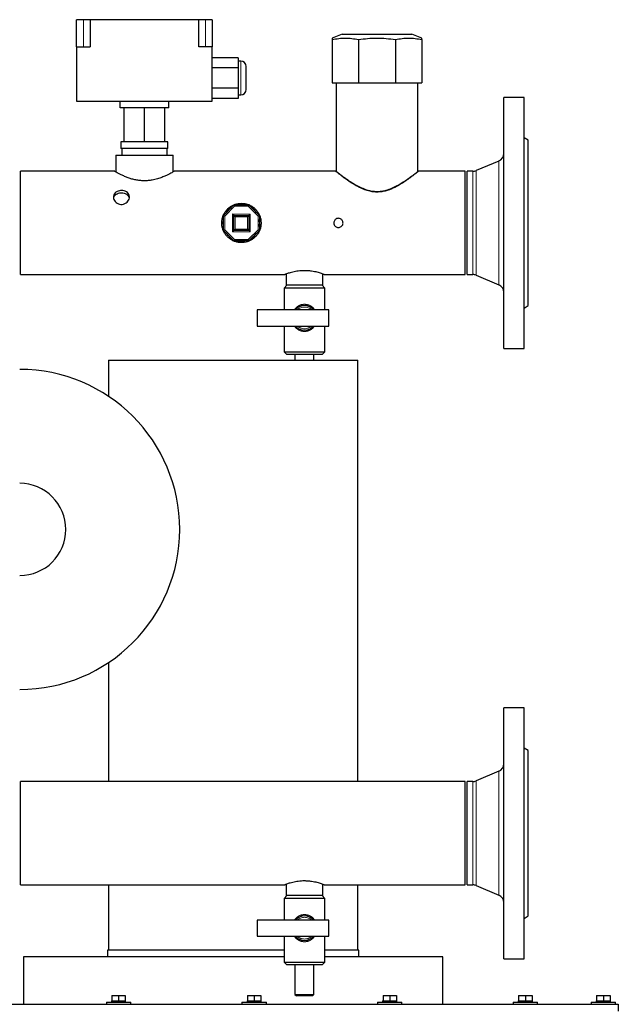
# Model space of a CAD drawing. Header units: millimetres. Extents: x 37 to 252, y 66 to 151.
# Tile 17 of 68: x 73 to 82, y 77 to 91. Entities that reach past the tile are written whole.
import ezdxf

# ---------------------------------------------------------------- set-up
doc = ezdxf.new("R2010")
doc.units = ezdxf.units.MM
doc.linetypes.add('PHANTOM', pattern=[12.7, 6.35, -1.27, 1.27, -1.27, 1.27, -1.27])

msp = doc.modelspace()

# ---------------------------------------------------------------- linework, layer by layer
at = {"color": 7, "linetype": 'Continuous', "lineweight": 25}
for p, q in [((73.817, 91.47), (73.717, 91.47)), ((73.717, 91.07), (73.717, 91.47)), ((73.917, 91.47), (73.817, 91.47)), ((73.917, 91.47), (73.917, 91.07)), ((75.517, 91.47), (73.917, 91.47)), ((75.517, 91.07), (75.517, 91.47)), ((75.617, 91.47), (75.517, 91.47)), ((75.717, 91.47), (75.617, 91.47)), ((75.717, 91.47), (75.717, 91.07)), ((77.633, 91.257), (77.487, 91.199)), ((77.633, 91.257), (78.662, 91.257)), ((78.807, 91.199), (78.662, 91.257)), ((73.717, 91.07), (73.917, 91.07)), ((73.717, 91.07), (73.717, 90.27)), ((75.717, 91.07), (75.517, 91.07)), ((75.717, 90.27), (75.717, 91.07)), ((77.487, 91.177), (77.487, 90.537)), ((77.874, 91.177), (77.874, 90.537)), ((78.421, 91.177), (78.421, 90.537)), ((78.807, 91.177), (78.807, 90.537)), ((76.097, 90.91), (75.717, 90.91)), ((76.097, 90.91), (76.097, 90.76)), ((76.097, 90.76), (75.717, 90.76)), ((76.137, 90.86), (76.097, 90.86)), ((76.097, 90.76), (76.097, 90.46)), ((76.217, 90.61), (76.217, 90.78)), ((76.217, 90.44), (76.217, 90.61)), ((76.097, 90.46), (75.717, 90.46)), ((76.097, 90.46), (76.097, 90.31)), ((77.487, 90.537), (77.874, 90.537)), ((77.544, 90.537), (77.544, 89.233)), ((77.874, 90.537), (78.421, 90.537)), ((78.421, 90.537), (78.807, 90.537)), ((78.75, 89.233), (78.75, 90.537)), ((76.097, 90.36), (76.137, 90.36)), ((80.317, 90.323), (80.017, 90.323)), ((80.017, 86.623), (80.017, 90.323)), ((80.317, 86.623), (80.317, 90.323)), ((73.717, 90.27), (75.717, 90.27)), ((74.357, 90.17), (74.357, 90.27)), ((75.077, 90.17), (74.357, 90.17)), ((74.417, 89.67), (74.417, 90.17)), ((74.717, 89.67), (74.717, 90.17)), ((75.017, 89.67), (75.017, 90.17)), ((75.077, 90.17), (75.077, 90.27)), ((76.097, 90.31), (75.717, 90.31)), ((74.371, 89.67), (74.371, 89.57)), ((74.417, 89.67), (74.371, 89.67)), ((74.717, 89.67), (74.417, 89.67)), ((75.017, 89.67), (74.717, 89.67)), ((75.064, 89.67), (75.017, 89.67)), ((75.064, 89.57), (75.064, 89.67)), ((80.377, 89.693), (80.317, 89.728)), ((80.377, 87.253), (80.377, 89.693)), ((74.293, 89.47), (74.293, 89.225)), ((74.293, 89.47), (74.716, 89.47)), ((75.064, 89.57), (74.371, 89.57)), ((74.383, 89.57), (74.383, 89.47)), ((74.716, 89.47), (75.141, 89.47)), ((75.051, 89.47), (75.051, 89.57)), ((75.141, 89.225), (75.141, 89.47)), ((79.944, 89.386), (79.608, 89.244)), ((74.278, 89.234), (72.887, 89.234)), ((72.887, 87.712), (72.887, 89.234)), ((77.538, 89.234), (75.156, 89.234)), ((79.447, 89.234), (78.757, 89.234)), ((79.447, 87.712), (79.447, 89.234)), ((79.561, 89.234), (79.477, 89.234)), ((79.477, 87.712), (79.477, 89.234)), ((75.882, 88.583), (76.037, 88.738)), ((76.037, 88.738), (76.257, 88.738)), ((76.257, 88.738), (76.412, 88.583)), ((75.882, 88.363), (75.882, 88.583)), ((76.037, 88.363), (76.037, 88.583)), ((76.037, 88.583), (76.257, 88.583)), ((76.257, 88.583), (76.257, 88.363)), ((76.412, 88.583), (76.412, 88.363)), ((76.037, 88.208), (75.882, 88.363)), ((76.257, 88.363), (76.037, 88.363)), ((76.412, 88.363), (76.257, 88.208)), ((76.257, 88.208), (76.037, 88.208)), ((72.887, 87.712), (76.788, 87.712)), ((76.807, 87.719), (76.807, 87.553)), ((77.347, 87.553), (77.347, 87.719)), ((77.366, 87.712), (79.447, 87.712)), ((79.477, 87.712), (79.561, 87.712)), ((79.608, 87.702), (79.944, 87.56)), ((76.817, 87.553), (76.777, 87.513)), ((76.777, 87.513), (76.777, 87.193)), ((77.377, 87.513), (76.777, 87.513)), ((77.077, 87.553), (76.807, 87.553)), ((77.347, 87.553), (77.077, 87.553)), ((77.377, 87.513), (77.337, 87.553)), ((77.377, 87.193), (77.377, 87.513)), ((77.437, 87.193), (76.377, 87.193)), ((76.377, 87.193), (76.377, 86.953)), ((77.437, 86.953), (77.437, 87.193)), ((80.317, 87.218), (80.377, 87.253)), ((76.377, 86.953), (77.437, 86.953)), ((76.777, 86.953), (76.777, 86.573)), ((77.377, 86.573), (77.377, 86.953)), ((76.777, 86.573), (76.817, 86.533)), ((76.777, 86.573), (77.377, 86.573)), ((77.337, 86.533), (77.377, 86.573)), ((80.017, 86.623), (80.317, 86.623)), ((74.185, 86.45), (74.185, 85.917)), ((74.185, 86.45), (75.318, 86.45)), ((75.318, 86.45), (77.865, 86.45)), ((77.337, 86.533), (76.817, 86.533)), ((76.937, 86.533), (76.937, 86.45)), ((77.217, 86.45), (77.217, 86.533)), ((77.865, 80.234), (77.865, 86.45)), ((74.185, 81.989), (74.185, 80.234)), ((80.317, 81.323), (80.017, 81.323)), ((80.017, 77.623), (80.017, 81.323)), ((80.317, 77.623), (80.317, 81.323)), ((80.377, 80.693), (80.317, 80.728)), ((80.377, 78.253), (80.377, 80.693)), ((79.944, 80.386), (79.608, 80.244)), ((79.447, 80.234), (72.887, 80.234)), ((72.887, 78.712), (72.887, 80.234)), ((79.447, 78.712), (79.447, 80.234)), ((79.561, 80.234), (79.477, 80.234)), ((79.477, 78.712), (79.477, 80.234)), ((72.887, 78.712), (76.788, 78.712)), ((74.185, 78.712), (74.185, 77.75)), ((76.807, 78.719), (76.807, 78.553)), ((77.347, 78.553), (77.347, 78.719)), ((77.366, 78.712), (79.447, 78.712)), ((77.865, 77.75), (77.865, 78.712)), ((79.477, 78.712), (79.561, 78.712)), ((79.608, 78.702), (79.944, 78.56)), ((76.817, 78.553), (76.777, 78.513)), ((77.077, 78.553), (76.807, 78.553)), ((77.347, 78.553), (77.077, 78.553)), ((77.377, 78.513), (77.337, 78.553)), ((76.777, 78.513), (76.777, 78.193)), ((77.377, 78.513), (76.777, 78.513)), ((77.377, 78.193), (77.377, 78.513)), ((76.377, 78.193), (76.377, 77.953)), ((77.437, 78.193), (76.377, 78.193)), ((77.437, 77.953), (77.437, 78.193)), ((80.317, 78.218), (80.377, 78.253)), ((76.377, 77.953), (77.437, 77.953)), ((76.777, 77.953), (76.777, 77.573)), ((77.377, 77.573), (77.377, 77.953)), ((74.172, 77.75), (74.172, 77.65)), ((76.025, 77.75), (74.172, 77.75)), ((76.777, 77.75), (76.025, 77.75)), ((77.878, 77.75), (77.377, 77.75)), ((77.878, 77.65), (77.878, 77.75)), ((72.935, 77.65), (72.935, 76.95)), ((76.025, 77.65), (72.935, 77.65)), ((76.777, 77.65), (76.025, 77.65)), ((76.777, 77.573), (76.817, 77.533)), ((76.777, 77.573), (77.377, 77.573)), ((77.337, 77.533), (77.377, 77.573)), ((79.115, 77.65), (77.377, 77.65)), ((79.115, 76.95), (79.115, 77.65)), ((80.017, 77.623), (80.317, 77.623)), ((77.337, 77.533), (76.817, 77.533)), ((76.937, 77.533), (76.937, 77.093)), ((77.217, 77.093), (77.217, 77.533)), ((74.155, 76.98), (74.155, 76.95)), ((74.155, 76.98), (74.515, 76.98)), ((74.23, 77), (74.23, 76.98)), ((74.23, 77), (74.235, 77)), ((74.235, 77.08), (74.235, 77)), ((74.235, 77.08), (74.335, 77.08)), ((74.235, 77), (74.257, 77)), ((74.257, 77), (74.313, 77)), ((74.313, 77), (74.335, 77)), ((74.335, 77.08), (74.335, 77)), ((74.335, 77.08), (74.435, 77.08)), ((74.335, 77), (74.357, 77)), ((74.357, 77), (74.413, 77)), ((74.413, 77), (74.435, 77)), ((74.435, 77.08), (74.435, 77)), ((74.435, 77), (74.44, 77)), ((74.44, 76.98), (74.44, 77)), ((74.515, 76.95), (74.515, 76.98)), ((76.155, 76.98), (76.155, 76.95)), ((76.155, 76.98), (76.515, 76.98)), ((76.23, 77), (76.23, 76.98)), ((76.23, 77), (76.235, 77)), ((76.235, 77.08), (76.235, 77)), ((76.235, 77.08), (76.335, 77.08)), ((76.235, 77), (76.257, 77)), ((76.257, 77), (76.313, 77)), ((76.313, 77), (76.335, 77)), ((76.335, 77.08), (76.335, 77)), ((76.335, 77.08), (76.435, 77.08)), ((76.335, 77), (76.357, 77)), ((76.357, 77), (76.413, 77)), ((76.413, 77), (76.435, 77)), ((76.435, 77.08), (76.435, 77)), ((76.435, 77), (76.44, 77)), ((76.44, 76.98), (76.44, 77)), ((76.515, 76.95), (76.515, 76.98)), ((76.937, 77.093), (76.957, 77.073)), ((76.937, 77.093), (77.217, 77.093)), ((77.197, 77.073), (76.957, 77.073)), ((77.197, 77.073), (77.217, 77.093)), ((78.155, 76.98), (78.155, 76.95)), ((78.155, 76.98), (78.515, 76.98)), ((78.23, 77), (78.23, 76.98)), ((78.23, 77), (78.235, 77)), ((78.235, 77.08), (78.235, 77)), ((78.235, 77.08), (78.335, 77.08)), ((78.235, 77), (78.257, 77)), ((78.257, 77), (78.313, 77)), ((78.313, 77), (78.335, 77)), ((78.335, 77.08), (78.335, 77)), ((78.335, 77.08), (78.435, 77.08)), ((78.335, 77), (78.357, 77)), ((78.357, 77), (78.413, 77)), ((78.413, 77), (78.435, 77)), ((78.435, 77.08), (78.435, 77)), ((78.435, 77), (78.44, 77)), ((78.44, 76.98), (78.44, 77)), ((78.515, 76.95), (78.515, 76.98)), ((80.155, 76.98), (80.155, 76.95)), ((80.155, 76.98), (80.515, 76.98)), ((80.23, 77), (80.23, 76.98)), ((80.23, 77), (80.235, 77)), ((80.235, 77.08), (80.235, 77)), ((80.235, 77.08), (80.335, 77.08)), ((80.235, 77), (80.257, 77)), ((80.257, 77), (80.313, 77)), ((80.313, 77), (80.335, 77)), ((80.335, 77.08), (80.335, 77)), ((80.335, 77.08), (80.435, 77.08)), ((80.335, 77), (80.357, 77)), ((80.357, 77), (80.413, 77)), ((80.413, 77), (80.435, 77)), ((80.435, 77.08), (80.435, 77)), ((80.435, 77), (80.44, 77)), ((80.44, 76.98), (80.44, 77)), ((80.515, 76.95), (80.515, 76.98)), ((81.305, 76.98), (81.305, 76.95)), ((81.305, 76.98), (81.665, 76.98)), ((81.38, 77), (81.38, 76.98)), ((81.38, 77), (81.385, 77)), ((81.385, 77.08), (81.385, 77)), ((81.385, 77.08), (81.485, 77.08)), ((81.385, 77), (81.407, 77)), ((81.407, 77), (81.463, 77)), ((81.463, 77), (81.485, 77)), ((81.485, 77.08), (81.485, 77)), ((81.485, 77.08), (81.585, 77.08)), ((81.485, 77), (81.507, 77)), ((81.507, 77), (81.563, 77)), ((81.563, 77), (81.585, 77)), ((81.585, 77.08), (81.585, 77)), ((81.585, 77), (81.59, 77)), ((81.59, 76.98), (81.59, 77)), ((81.665, 76.95), (81.665, 76.98)), ((70.902, 76.95), (81.705, 76.95)), ((81.705, 76.95), (81.705, 76.85))]:
    msp.add_line(p, q, dxfattribs=at)
at = {"color": 8, "linetype": 'PHANTOM', "lineweight": 18}
for p, q in [((73.817, 91.07), (73.817, 91.47)), ((75.617, 91.07), (75.617, 91.47)), ((76.137, 90.61), (76.137, 90.86)), ((76.137, 90.36), (76.137, 90.61)), ((79.944, 87.56), (79.944, 89.386)), ((79.561, 87.712), (79.561, 89.234)), ((79.608, 87.702), (79.608, 89.244)), ((76.046, 88.718), (75.902, 88.575)), ((76.249, 88.718), (76.046, 88.718)), ((76.392, 88.575), (76.249, 88.718)), ((75.902, 88.575), (75.902, 88.372)), ((76.017, 88.343), (76.017, 88.603)), ((76.017, 88.603), (76.277, 88.603)), ((76.277, 88.603), (76.277, 88.343)), ((76.392, 88.372), (76.392, 88.575)), ((76.057, 88.563), (76.057, 88.383)), ((76.237, 88.563), (76.057, 88.563)), ((76.237, 88.383), (76.237, 88.563)), ((75.902, 88.372), (76.046, 88.228)), ((76.277, 88.343), (76.017, 88.343)), ((76.057, 88.383), (76.237, 88.383)), ((76.249, 88.228), (76.392, 88.372)), ((76.046, 88.228), (76.249, 88.228)), ((79.944, 78.56), (79.944, 80.386)), ((79.561, 78.712), (79.561, 80.234)), ((79.608, 78.702), (79.608, 80.244))]:
    msp.add_line(p, q, dxfattribs=at)
at = {"color": 7, "linetype": 'Continuous', "lineweight": 25, "flags": 128}
for points in [[(76.037, 88.738), (76.038, 88.738), (76.038, 88.737), (76.039, 88.735), (76.04, 88.732), (76.041, 88.729), (76.043, 88.726), (76.044, 88.722), (76.046, 88.718)], [(76.257, 88.738), (76.257, 88.738), (76.257, 88.737), (76.256, 88.735), (76.255, 88.733), (76.254, 88.731), (76.253, 88.728), (76.252, 88.725), (76.25, 88.721), (76.249, 88.718)], [(75.882, 88.583), (75.883, 88.583), (75.884, 88.582), (75.886, 88.581), (75.888, 88.58), (75.891, 88.579), (75.895, 88.578), (75.898, 88.576), (75.902, 88.575)], [(76.037, 88.583), (76.037, 88.583), (76.036, 88.584), (76.035, 88.586), (76.033, 88.588), (76.03, 88.59), (76.027, 88.593), (76.024, 88.596), (76.021, 88.6), (76.017, 88.603)], [(76.037, 88.583), (76.038, 88.583), (76.038, 88.582), (76.04, 88.58), (76.042, 88.578), (76.044, 88.576), (76.047, 88.573), (76.05, 88.57), (76.054, 88.566), (76.057, 88.563)], [(76.257, 88.583), (76.257, 88.583), (76.256, 88.581), (76.254, 88.58), (76.251, 88.577), (76.248, 88.574), (76.245, 88.571), (76.241, 88.567), (76.237, 88.563)], [(76.257, 88.583), (76.258, 88.583), (76.258, 88.584), (76.26, 88.586), (76.262, 88.588), (76.264, 88.59), (76.267, 88.593), (76.27, 88.596), (76.274, 88.6), (76.277, 88.603)], [(76.392, 88.575), (76.396, 88.576), (76.4, 88.578), (76.403, 88.579), (76.406, 88.58), (76.409, 88.581), (76.411, 88.582), (76.412, 88.583), (76.412, 88.583)], [(75.877, 88.473), (75.881, 88.517), (75.882, 88.525)], [(75.882, 88.421), (75.881, 88.429), (75.877, 88.473)], [(75.882, 88.363), (75.883, 88.363), (75.883, 88.364), (75.885, 88.364), (75.887, 88.365), (75.889, 88.366), (75.892, 88.367), (75.895, 88.369), (75.899, 88.37), (75.902, 88.372)], [(76.017, 88.343), (76.021, 88.347), (76.025, 88.351), (76.028, 88.354), (76.031, 88.357), (76.034, 88.36), (76.036, 88.362), (76.037, 88.363), (76.037, 88.363)], [(76.057, 88.383), (76.053, 88.379), (76.05, 88.375), (76.046, 88.372), (76.043, 88.369), (76.041, 88.366), (76.039, 88.365), (76.038, 88.363), (76.037, 88.363)], [(76.237, 88.383), (76.241, 88.379), (76.245, 88.375), (76.248, 88.372), (76.251, 88.369), (76.254, 88.366), (76.256, 88.365), (76.257, 88.363), (76.257, 88.363)], [(76.277, 88.343), (76.273, 88.347), (76.27, 88.351), (76.266, 88.354), (76.263, 88.357), (76.261, 88.36), (76.259, 88.362), (76.258, 88.363), (76.257, 88.363)], [(76.392, 88.372), (76.396, 88.37), (76.399, 88.369), (76.402, 88.367), (76.405, 88.366), (76.408, 88.365), (76.41, 88.364), (76.411, 88.364), (76.412, 88.363), (76.412, 88.363)], [(76.046, 88.228), (76.044, 88.224), (76.043, 88.22), (76.041, 88.217), (76.04, 88.214), (76.039, 88.211), (76.038, 88.21), (76.038, 88.208), (76.037, 88.208)], [(76.249, 88.228), (76.25, 88.224), (76.252, 88.22), (76.253, 88.217), (76.255, 88.214), (76.256, 88.211), (76.256, 88.21), (76.257, 88.208), (76.257, 88.208)]]:
    msp.add_lwpolyline(points, dxfattribs=at)
at = {"color": 7, "linetype": 'Continuous', "lineweight": 25}
for centre, radius, start, end in [((76.137, 90.78), 0.08, 0, 90), ((76.137, 90.44), 0.08, 270, 0), ((79.897, 89.497), 0.12, 293, 0), ((79.561, 89.354), 0.12, 270, 293), ((76.147, 88.473), 0.27, 78.9563, 101.0437), ((76.147, 88.473), 0.27, 123.9563, 146.0437), ((76.147, 88.473), 0.27, 33.9563, 56.0437), ((76.147, 88.473), 0.27, 348.9563, 11.0437), ((76.147, 88.473), 0.27, 213.9563, 236.0437), ((76.147, 88.473), 0.27, 303.9563, 326.0437), ((76.147, 88.473), 0.27, 258.9563, 281.0437), ((79.561, 87.592), 0.12, 67, 90), ((79.897, 87.449), 0.12, 0, 67), ((77.077, 87.073), 0.18, 41.8103, 138.1897), ((77.077, 87.073), 0.18, 221.8103, 318.1897), ((72.877, 83.953), 2.36, 270, 90), ((72.877, 83.953), 0.68, 270, 90), ((79.897, 80.497), 0.12, 293, 0), ((79.561, 80.354), 0.12, 270, 293), ((79.561, 78.592), 0.12, 67, 90), ((79.897, 78.449), 0.12, 0, 67), ((77.077, 78.073), 0.18, 41.8103, 138.1897), ((77.077, 78.073), 0.18, 221.8103, 318.1897)]:
    msp.add_arc(centre, radius, start, end, dxfattribs=at)
at = {"color": 8, "linetype": 'PHANTOM', "lineweight": 18}
for centre, start, end in [((77.077, 87.073), 48.5904, 131.4096), ((77.077, 87.073), 228.5904, 311.4096), ((77.077, 78.073), 48.5904, 131.4096), ((77.077, 78.073), 228.5904, 311.4096)]:
    msp.add_arc(centre, 0.16, start, end, dxfattribs=at)
at = {"color": 7, "linetype": 'Continuous', "lineweight": 25}
for points, knots in [([(77.487, 91.177), (77.519, 91.183), (77.582, 91.195), (77.679, 91.201), (77.776, 91.196), (77.841, 91.183), (77.874, 91.177)], [0, 0, 0, 0, 0.247001, 0.493939, 0.746937, 1, 1, 1, 1]), ([(77.487, 91.199), (77.487, 91.198), (77.487, 91.196), (77.487, 91.184), (77.487, 91.177)], [0, 0, 0, 0, 0.493872, 1, 1, 1, 1]), ([(77.874, 91.177), (77.919, 91.183), (78.008, 91.195), (78.145, 91.201), (78.283, 91.196), (78.375, 91.183), (78.421, 91.177)], [0, 0, 0, 0, 0.2470019, 0.4939405, 0.7469352, 1, 1, 1, 1]), ([(78.421, 91.177), (78.452, 91.183), (78.516, 91.195), (78.612, 91.201), (78.71, 91.196), (78.775, 91.183), (78.807, 91.177)], [0, 0, 0, 0, 0.2469996, 0.4939392, 0.7469352, 1, 1, 1, 1]), ([(78.807, 91.177), (78.807, 91.183), (78.807, 91.195), (78.807, 91.201), (78.807, 91.199), (78.807, 91.199)], [0, 0, 0, 0, 0.494003, 0.987871, 1, 1, 1, 1]), ([(75.156, 89.233), (75.156, 89.234), (75.158, 89.235), (75.15, 89.23), (75.134, 89.221), (75.108, 89.207), (75.073, 89.189), (75.029, 89.167), (74.974, 89.144), (74.909, 89.122), (74.84, 89.105), (74.773, 89.095), (74.711, 89.093), (74.649, 89.097), (74.589, 89.106), (74.531, 89.12), (74.475, 89.139), (74.422, 89.16), (74.372, 89.183), (74.33, 89.205), (74.299, 89.222), (74.28, 89.232), (74.279, 89.233), (74.278, 89.234)], [0, 0, 0, 0, 0.01282, 0.058362, 0.105214, 0.151257, 0.198384, 0.249735, 0.302312, 0.358689, 0.416956, 0.460225, 0.504722, 0.54801, 0.592543, 0.636431, 0.681258, 0.732572, 0.785098, 0.841597, 0.900009, 0.951859, 1, 1, 1, 1]), ([(78.757, 89.234), (78.756, 89.233), (78.754, 89.231), (78.734, 89.216), (78.705, 89.193), (78.662, 89.159), (78.602, 89.115), (78.524, 89.062), (78.433, 89.008), (78.346, 88.967), (78.266, 88.942), (78.199, 88.929), (78.129, 88.927), (78.057, 88.935), (77.984, 88.955), (77.902, 88.988), (77.816, 89.034), (77.731, 89.089), (77.656, 89.142), (77.602, 89.183), (77.566, 89.212), (77.545, 89.228), (77.536, 89.235), (77.538, 89.233), (77.538, 89.233)], [0, 0, 0, 0, 0.0425732, 0.0865705, 0.1291077, 0.1726902, 0.2300413, 0.2890452, 0.3472829, 0.4072175, 0.4406304, 0.4748246, 0.5083004, 0.5429746, 0.581816, 0.6217579, 0.679998, 0.7398621, 0.7995242, 0.8611439, 0.9037643, 0.9475329, 0.9901976, 1, 1, 1, 1]), ([(77.546, 89.233), (77.545, 89.233), (77.544, 89.234), (77.553, 89.227), (77.573, 89.212), (77.603, 89.189), (77.642, 89.159), (77.695, 89.121), (77.76, 89.077), (77.835, 89.031), (77.915, 88.991), (77.992, 88.961), (78.071, 88.941), (78.121, 88.939), (78.147, 88.937)], [0, 0, 0, 0, 0.027901, 0.113043, 0.192189, 0.273247, 0.360672, 0.449861, 0.555385, 0.663144, 0.754565, 0.848009, 0.922695, 1, 1, 1, 1]), ([(78.147, 88.937), (78.17, 88.938), (78.216, 88.94), (78.29, 88.957), (78.367, 88.985), (78.452, 89.027), (78.537, 89.078), (78.611, 89.128), (78.669, 89.171), (78.708, 89.201), (78.735, 89.222), (78.749, 89.233), (78.749, 89.233), (78.749, 89.233)], [0, 0, 0, 0, 0.067697, 0.13757, 0.228773, 0.322498, 0.445229, 0.571501, 0.670422, 0.771933, 0.854956, 0.940283, 1, 1, 1, 1]), ([(74.377, 88.951), (74.39, 88.95), (74.417, 88.948), (74.452, 88.932), (74.479, 88.908), (74.494, 88.877), (74.497, 88.842), (74.486, 88.808), (74.463, 88.778), (74.43, 88.756), (74.391, 88.745), (74.351, 88.747), (74.314, 88.761), (74.284, 88.786), (74.264, 88.818), (74.257, 88.853), (74.263, 88.887), (74.282, 88.916), (74.312, 88.938), (74.345, 88.949), (74.368, 88.951), (74.377, 88.951)], [0, 0, 0, 0, 0.053248, 0.10648, 0.160117, 0.214026, 0.267497, 0.320513, 0.373749, 0.427541, 0.481374, 0.53465, 0.587645, 0.641067, 0.694964, 0.748641, 0.801762, 0.854841, 0.908454, 0.962366, 1, 1, 1, 1]), ([(74.262, 88.837), (74.263, 88.843), (74.265, 88.859), (74.282, 88.883), (74.311, 88.905), (74.345, 88.917), (74.368, 88.918), (74.377, 88.919)], [0, 0, 0, 0, 0.114435, 0.350208, 0.588801, 0.829013, 1, 1, 1, 1]), ([(74.377, 88.919), (74.39, 88.918), (74.417, 88.916), (74.452, 88.9), (74.478, 88.876), (74.492, 88.853), (74.493, 88.839), (74.493, 88.837)], [0, 0, 0, 0, 0.235319, 0.470554, 0.707919, 0.94671, 1, 1, 1, 1]), ([(76.437, 88.473), (76.436, 88.489), (76.435, 88.52), (76.423, 88.566), (76.405, 88.609), (76.38, 88.648), (76.348, 88.684), (76.311, 88.714), (76.267, 88.739), (76.22, 88.755), (76.172, 88.763), (76.124, 88.763), (76.078, 88.756), (76.034, 88.741), (75.994, 88.72), (75.956, 88.693), (75.923, 88.659), (75.894, 88.618), (75.873, 88.573), (75.861, 88.525), (75.856, 88.476), (75.859, 88.429), (75.87, 88.384), (75.887, 88.341), (75.912, 88.302), (75.942, 88.266), (75.979, 88.235), (76.022, 88.21), (76.069, 88.192), (76.117, 88.183), (76.165, 88.182), (76.212, 88.189), (76.255, 88.203), (76.296, 88.223), (76.334, 88.25), (76.368, 88.283), (76.397, 88.323), (76.42, 88.369), (76.434, 88.42), (76.436, 88.455), (76.437, 88.473)], [0, 0, 0, 0, 0.0255688, 0.0511431, 0.0766635, 0.1021903, 0.1287257, 0.1552616, 0.1828519, 0.2104307, 0.2368447, 0.2632547, 0.2880198, 0.3127915, 0.3380418, 0.3632976, 0.3903175, 0.4173329, 0.444794, 0.4722456, 0.4981939, 0.5241413, 0.5490489, 0.5739627, 0.5996177, 0.6252776, 0.6524832, 0.6796825, 0.7070272, 0.734362, 0.7598832, 0.7854065, 0.8100972, 0.8347952, 0.8608213, 0.886849, 0.9143588, 0.9418602, 0.9709335, 1, 1, 1, 1]), ([(77.509, 88.473), (77.51, 88.481), (77.511, 88.496), (77.523, 88.516), (77.54, 88.532), (77.562, 88.541), (77.585, 88.542), (77.607, 88.535), (77.626, 88.522), (77.64, 88.503), (77.646, 88.481), (77.645, 88.457), (77.636, 88.436), (77.62, 88.419), (77.6, 88.408), (77.577, 88.404), (77.554, 88.408), (77.534, 88.419), (77.518, 88.436), (77.51, 88.455), (77.51, 88.468), (77.509, 88.473)], [0, 0, 0, 0, 0.053541, 0.107077, 0.16075, 0.214512, 0.268127, 0.321587, 0.375127, 0.428855, 0.482584, 0.536135, 0.589596, 0.643202, 0.696958, 0.750638, 0.80413, 0.857619, 0.911292, 0.965053, 1, 1, 1, 1]), ([(77.077, 87.769), (77.062, 87.769), (77.031, 87.769), (76.985, 87.764), (76.942, 87.757), (76.903, 87.748), (76.867, 87.739), (76.836, 87.73), (76.812, 87.721), (76.796, 87.715), (76.788, 87.712), (76.788, 87.712), (76.788, 87.712)], [0, 0, 0, 0, 0.100451, 0.203973, 0.304386, 0.40747, 0.512583, 0.620531, 0.729101, 0.841101, 0.944782, 1, 1, 1, 1]), ([(77.366, 87.712), (77.367, 87.712), (77.367, 87.712), (77.361, 87.714), (77.348, 87.719), (77.327, 87.726), (77.3, 87.735), (77.267, 87.745), (77.227, 87.754), (77.182, 87.762), (77.131, 87.768), (77.095, 87.769), (77.077, 87.769)], [0, 0, 0, 0, 0.037101, 0.140999, 0.239394, 0.340429, 0.443082, 0.548417, 0.656546, 0.767885, 0.881737, 1, 1, 1, 1]), ([(77.077, 78.769), (77.062, 78.769), (77.031, 78.769), (76.985, 78.764), (76.942, 78.757), (76.903, 78.748), (76.867, 78.739), (76.836, 78.73), (76.812, 78.721), (76.796, 78.715), (76.788, 78.712), (76.788, 78.712), (76.788, 78.712)], [0, 0, 0, 0, 0.1004515, 0.2039728, 0.3043857, 0.4074706, 0.512583, 0.6205309, 0.7291013, 0.8410987, 0.9447815, 1, 1, 1, 1]), ([(77.366, 78.712), (77.367, 78.712), (77.367, 78.712), (77.361, 78.714), (77.348, 78.719), (77.327, 78.726), (77.3, 78.735), (77.267, 78.745), (77.227, 78.754), (77.182, 78.762), (77.131, 78.768), (77.095, 78.769), (77.077, 78.769)], [0, 0, 0, 0, 0.037101, 0.141002, 0.239399, 0.34043, 0.443086, 0.548418, 0.656547, 0.767887, 0.881737, 1, 1, 1, 1])]:
    msp.add_open_spline(points, degree=3, knots=knots, dxfattribs=at)
at = {"color": 8, "linetype": 'PHANTOM', "lineweight": 18}
for points, knots in [([(76.93, 87.193), (76.936, 87.202), (76.948, 87.22), (76.974, 87.241), (77.009, 87.262), (77.043, 87.271), (77.083, 87.274), (77.125, 87.27), (77.175, 87.246), (77.21, 87.22), (77.222, 87.198), (77.225, 87.193)], [0, 0, 0, 0, 0.092594, 0.190325, 0.291298, 0.443766, 0.4752, 0.631074, 0.782757, 0.952651, 1, 1, 1, 1]), ([(77.225, 86.953), (77.216, 86.94), (77.199, 86.918), (77.167, 86.896), (77.13, 86.879), (77.097, 86.873), (77.058, 86.873), (77.017, 86.88), (76.968, 86.908), (76.939, 86.934), (76.928, 86.952), (76.927, 86.953)], [0, 0, 0, 0, 0.138638, 0.235968, 0.336882, 0.482585, 0.512448, 0.66408, 0.817636, 0.993094, 1, 1, 1, 1]), ([(76.93, 78.193), (76.936, 78.202), (76.948, 78.22), (76.974, 78.241), (77.009, 78.262), (77.043, 78.271), (77.083, 78.274), (77.125, 78.27), (77.175, 78.246), (77.21, 78.22), (77.222, 78.198), (77.225, 78.193)], [0, 0, 0, 0, 0.092594, 0.190329, 0.291298, 0.443766, 0.4752, 0.631072, 0.782754, 0.952652, 1, 1, 1, 1]), ([(77.225, 77.953), (77.216, 77.94), (77.199, 77.918), (77.167, 77.896), (77.13, 77.879), (77.097, 77.873), (77.058, 77.873), (77.017, 77.88), (76.968, 77.908), (76.939, 77.934), (76.928, 77.952), (76.927, 77.953)], [0, 0, 0, 0, 0.138638, 0.235968, 0.336883, 0.482586, 0.512448, 0.664081, 0.817636, 0.993089, 1, 1, 1, 1])]:
    msp.add_open_spline(points, degree=3, knots=knots, dxfattribs=at)

doc.saveas('drawing.dxf')
